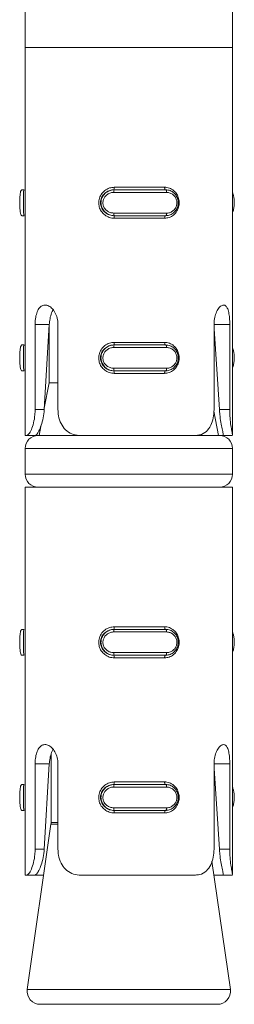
# Model space of a CAD drawing. Header units: millimetres. Extents: x 219 to 1654, y -143 to 1232.
# Tile 10 of 36: x 525.3 to 533.58, y 646.85 to 684.93. Entities that reach past the tile are written whole.
import ezdxf

# ---------------------------------------------------------------- set-up
doc = ezdxf.new("R2010")
doc.units = ezdxf.units.MM

msp = doc.modelspace()

# ---------------------------------------------------------------- linework, layer by layer
at = {"color": 7, "linetype": 'Continuous', "lineweight": 15}
for p, q in [((525.512, 685.853), (525.512, 683.853)), ((533.512, 683.853), (533.512, 685.853)), ((525.512, 683.853), (525.512, 668.853)), ((533.512, 683.853), (525.512, 683.853)), ((532.336, 683.853), (525.512, 683.853)), ((533.512, 683.853), (532.336, 683.853)), ((533.512, 668.871), (533.512, 683.853)), ((525.472, 678.353), (525.387, 678.353)), ((530.972, 678.253), (528.932, 678.253)), ((528.938, 678.353), (528.948, 678.353)), ((528.948, 678.353), (530.936, 678.353)), ((528.952, 678.453), (530.892, 678.453)), ((528.932, 677.453), (530.972, 677.453)), ((525.472, 677.353), (525.387, 677.353)), ((528.938, 677.353), (528.948, 677.353)), ((530.936, 677.353), (528.948, 677.353)), ((530.892, 677.253), (528.952, 677.253)), ((525.894, 669.853), (525.894, 673.147)), ((525.894, 673.147), (526.443, 673.147)), ((526.443, 673.147), (526.248, 669.853)), ((526.443, 673.152), (526.443, 670.893)), ((526.778, 673.147), (526.778, 669.853)), ((532.799, 669.853), (532.799, 673.147)), ((533.008, 669.853), (532.799, 672.975)), ((533.407, 673.147), (533.407, 669.853)), ((525.472, 672.353), (525.387, 672.353)), ((530.972, 672.253), (528.932, 672.253)), ((528.938, 672.353), (528.948, 672.353)), ((528.948, 672.353), (530.936, 672.353)), ((528.952, 672.453), (530.892, 672.453)), ((525.472, 671.353), (525.387, 671.353)), ((528.932, 671.453), (530.972, 671.453)), ((528.938, 671.353), (528.948, 671.353)), ((530.936, 671.353), (528.948, 671.353)), ((530.892, 671.253), (528.952, 671.253)), ((526.443, 670.893), (526.251, 669.907)), ((526.778, 670.893), (526.443, 670.893)), ((525.894, 669.853), (526.248, 669.853)), ((533.407, 669.853), (533.008, 669.853)), ((532.978, 668.853), (532.794, 669.799)), ((526.114, 669.205), (526.046, 668.853)), ((525.574, 668.853), (525.512, 668.853)), ((525.574, 668.853), (525.899, 668.853)), ((526.012, 668.853), (525.899, 668.853)), ((526.012, 668.853), (527.635, 668.853)), ((532.09, 668.853), (527.635, 668.853)), ((532.09, 668.853), (533.012, 668.853)), ((533.142, 668.853), (533.012, 668.853)), ((533.509, 668.853), (533.142, 668.853)), ((525.512, 668.353), (525.512, 667.353)), ((533.512, 667.353), (533.512, 668.353)), ((525.512, 666.853), (525.512, 651.853)), ((533.512, 666.853), (525.512, 666.853)), ((533.512, 651.871), (533.512, 666.853)), ((528.952, 661.453), (530.892, 661.453)), ((525.472, 661.353), (525.387, 661.353)), ((530.972, 661.253), (528.932, 661.253)), ((528.938, 661.353), (528.948, 661.353)), ((528.948, 661.353), (530.936, 661.353)), ((525.472, 660.353), (525.387, 660.353)), ((528.932, 660.453), (530.972, 660.453)), ((528.938, 660.353), (528.948, 660.353)), ((530.936, 660.353), (528.948, 660.353)), ((530.892, 660.253), (528.952, 660.253)), ((526.512, 656.527), (526.512, 653.889)), ((525.894, 652.853), (525.894, 656.147)), ((525.894, 656.147), (526.443, 656.147)), ((526.443, 656.147), (526.248, 652.853)), ((526.778, 656.147), (526.778, 652.853)), ((532.799, 652.853), (532.799, 656.147)), ((533.407, 656.147), (533.407, 652.853)), ((533.008, 652.853), (532.799, 655.975)), ((525.472, 655.353), (525.387, 655.353)), ((528.938, 655.353), (528.948, 655.353)), ((528.948, 655.353), (530.936, 655.353)), ((528.952, 655.453), (530.892, 655.453)), ((530.972, 655.253), (528.932, 655.253)), ((525.472, 654.353), (525.387, 654.353)), ((528.932, 654.453), (530.972, 654.453)), ((528.938, 654.353), (528.948, 654.353)), ((530.936, 654.353), (528.948, 654.353)), ((530.892, 654.253), (528.952, 654.253)), ((526.507, 653.818), (525.593, 647.424)), ((525.894, 652.853), (526.248, 652.853)), ((533.407, 652.853), (533.008, 652.853)), ((533.43, 647.424), (532.721, 652.389)), ((525.574, 651.853), (525.512, 651.853)), ((525.574, 651.853), (525.899, 651.853)), ((526.226, 651.853), (525.899, 651.853)), ((532.09, 651.853), (527.635, 651.853)), ((533.142, 651.853), (532.798, 651.853)), ((533.509, 651.853), (533.142, 651.853)), ((532.935, 646.853), (526.088, 646.853))]:
    msp.add_line(p, q, dxfattribs=at)
at = {"color": 8, "linetype": 'Continuous', "lineweight": 15}
for p, q in [((533.407, 673.147), (532.799, 673.147)), ((533.512, 668.353), (525.512, 668.353)), ((525.512, 667.353), (533.512, 667.353)), ((533.407, 656.147), (532.799, 656.147)), ((526.512, 653.889), (526.778, 653.889)), ((526.778, 653.818), (526.507, 653.818)), ((525.593, 647.424), (526.737, 647.424)), ((526.737, 647.424), (533.43, 647.424))]:
    msp.add_line(p, q, dxfattribs=at)
at = {"color": 7, "linetype": 'Continuous', "lineweight": 15, "flags": 128}
for points in [[(530.927, 678.353), (530.92, 678.355), (530.913, 678.361), (530.907, 678.37), (530.902, 678.382), (530.898, 678.398), (530.895, 678.415), (530.893, 678.434), (530.892, 678.453)], [(530.972, 678.253), (530.972, 678.273), (530.97, 678.291), (530.966, 678.309), (530.962, 678.324), (530.956, 678.336), (530.95, 678.345), (530.943, 678.351), (530.936, 678.353)], [(530.936, 677.353), (530.943, 677.355), (530.95, 677.361), (530.956, 677.37), (530.962, 677.382), (530.966, 677.398), (530.97, 677.415), (530.972, 677.434), (530.972, 677.453)], [(530.892, 677.253), (530.893, 677.273), (530.895, 677.291), (530.898, 677.309), (530.902, 677.324), (530.907, 677.336), (530.913, 677.345), (530.92, 677.351), (530.927, 677.353)], [(530.927, 672.353), (530.92, 672.355), (530.913, 672.361), (530.907, 672.37), (530.902, 672.382), (530.898, 672.398), (530.895, 672.415), (530.893, 672.434), (530.892, 672.453)], [(530.972, 672.253), (530.972, 672.273), (530.97, 672.291), (530.966, 672.309), (530.962, 672.324), (530.956, 672.336), (530.95, 672.345), (530.943, 672.351), (530.936, 672.353)], [(530.892, 671.253), (530.893, 671.273), (530.895, 671.291), (530.898, 671.309), (530.902, 671.324), (530.907, 671.336), (530.913, 671.345), (530.92, 671.351), (530.927, 671.353)], [(530.936, 671.353), (530.943, 671.355), (530.95, 671.361), (530.956, 671.37), (530.962, 671.382), (530.966, 671.398), (530.97, 671.415), (530.972, 671.434), (530.972, 671.453)], [(530.927, 661.353), (530.92, 661.355), (530.913, 661.361), (530.907, 661.37), (530.902, 661.382), (530.898, 661.398), (530.895, 661.415), (530.893, 661.434), (530.892, 661.453)], [(530.972, 661.253), (530.972, 661.273), (530.97, 661.291), (530.966, 661.309), (530.962, 661.324), (530.956, 661.336), (530.95, 661.345), (530.943, 661.351), (530.936, 661.353)], [(530.892, 660.253), (530.893, 660.273), (530.895, 660.291), (530.898, 660.309), (530.902, 660.324), (530.907, 660.336), (530.913, 660.345), (530.92, 660.351), (530.927, 660.353)], [(530.936, 660.353), (530.943, 660.355), (530.95, 660.361), (530.956, 660.37), (530.962, 660.382), (530.966, 660.398), (530.97, 660.415), (530.972, 660.434), (530.972, 660.453)], [(530.927, 655.353), (530.92, 655.355), (530.913, 655.361), (530.907, 655.37), (530.902, 655.382), (530.898, 655.398), (530.895, 655.415), (530.893, 655.434), (530.892, 655.453)], [(530.972, 655.253), (530.972, 655.273), (530.97, 655.291), (530.966, 655.309), (530.962, 655.324), (530.956, 655.336), (530.95, 655.345), (530.943, 655.351), (530.936, 655.353)], [(530.892, 654.253), (530.893, 654.273), (530.895, 654.291), (530.898, 654.309), (530.902, 654.324), (530.907, 654.336), (530.913, 654.345), (530.92, 654.351), (530.927, 654.353)], [(530.936, 654.353), (530.943, 654.355), (530.95, 654.361), (530.956, 654.37), (530.962, 654.382), (530.966, 654.398), (530.97, 654.415), (530.972, 654.434), (530.972, 654.453)]]:
    msp.add_lwpolyline(points, dxfattribs=at)
at = {"color": 7, "linetype": 'Continuous', "lineweight": 15}
for centre, radius, start, end in [((529.107, 678.278), 0.176, 154.6516, 187.9632), ((528.763, 678.429), 0.191, 336.6831, 7.37), ((529.107, 677.429), 0.176, 172.0368, 205.3484), ((528.763, 677.278), 0.191, 352.63, 23.3169), ((529.107, 672.278), 0.176, 154.651, 187.9639), ((528.763, 672.429), 0.191, 336.6831, 7.37), ((529.107, 671.429), 0.176, 172.0363, 205.3483), ((528.763, 671.278), 0.191, 352.6279, 23.319), ((526.012, 668.353), 0.5, 90, 180), ((533.012, 668.353), 0.5, 0, 90), ((526.012, 667.353), 0.5, 180, 270), ((533.012, 667.353), 0.5, 270, 0), ((528.763, 661.429), 0.191, 336.6831, 7.37), ((529.107, 661.278), 0.176, 154.6516, 187.9632), ((529.107, 660.429), 0.176, 172.0363, 205.3483), ((528.763, 660.278), 0.191, 352.6279, 23.319), ((529.107, 655.278), 0.176, 154.6538, 187.9617), ((528.763, 655.429), 0.191, 336.6817, 7.3714), ((529.107, 654.429), 0.176, 172.0383, 205.3462), ((528.763, 654.278), 0.191, 352.6286, 23.3183), ((526.012, 653.889), 0.5, 351.8699, 0), ((526.088, 647.353), 0.5, 171.8699, 270), ((532.935, 647.353), 0.5, 270, 8.1301)]:
    msp.add_arc(centre, radius, start, end, dxfattribs=at)
for points, knots in [([(525.387, 678.353), (525.387, 678.353), (525.387, 678.353), (525.346, 678.332), (525.327, 678.244), (525.309, 678.108), (525.302, 677.944), (525.302, 677.778), (525.308, 677.624), (525.321, 677.493), (525.345, 677.395), (525.361, 677.358), (525.387, 677.353), (525.387, 677.353), (525.387, 677.353)], [0, 0, 0, 0, 0.0000375, 0.1122182, 0.2244885, 0.3370994, 0.4455871, 0.5475423, 0.6461679, 0.7467864, 0.8524242, 0.9632484, 0.9999625, 1, 1, 1, 1]), ([(525.472, 677.353), (525.472, 677.353), (525.447, 677.353), (525.463, 677.371), (525.445, 677.45), (525.45, 677.58), (525.453, 677.743), (525.453, 677.911), (525.451, 678.066), (525.449, 678.199), (525.447, 678.301), (525.468, 678.346), (525.46, 678.353), (525.472, 678.353), (525.472, 678.353)], [0, 0, 0, 0, 0.000041, 0.101134, 0.213606, 0.327133, 0.435874, 0.53619, 0.632078, 0.730793, 0.836856, 0.949305, 0.999959, 1, 1, 1, 1]), ([(528.952, 677.253), (528.921, 677.255), (528.82, 677.259), (528.66, 677.317), (528.503, 677.439), (528.395, 677.599), (528.343, 677.784), (528.352, 677.985), (528.432, 678.179), (528.575, 678.335), (528.757, 678.435), (528.889, 678.447), (528.952, 678.453)], [0, 0, 0, 0, 0.0499697, 0.1607262, 0.2659746, 0.3652581, 0.4629725, 0.5656694, 0.6760239, 0.789422, 0.9004697, 1, 1, 1, 1]), ([(528.938, 678.353), (528.938, 678.353), (528.885, 678.353), (528.77, 678.336), (528.615, 678.256), (528.491, 678.126), (528.422, 677.963), (528.414, 677.795), (528.46, 677.64), (528.552, 677.507), (528.688, 677.405), (528.824, 677.36), (528.911, 677.353), (528.938, 677.353), (528.938, 677.353)], [0, 0, 0, 0, 0.000038, 0.101123, 0.213604, 0.327136, 0.435875, 0.536192, 0.632081, 0.730798, 0.836851, 0.949317, 0.999962, 1, 1, 1, 1]), ([(528.948, 677.353), (528.948, 677.353), (528.888, 677.353), (528.77, 677.374), (528.613, 677.463), (528.496, 677.598), (528.436, 677.762), (528.434, 677.929), (528.484, 678.083), (528.582, 678.214), (528.72, 678.311), (528.851, 678.349), (528.928, 678.353), (528.948, 678.353), (528.948, 678.353)], [0, 0, 0, 0, 0.0000375, 0.1122261, 0.2244919, 0.337097, 0.4455855, 0.5475399, 0.6461696, 0.7467826, 0.8524175, 0.9632335, 0.9999625, 1, 1, 1, 1]), ([(528.932, 678.253), (528.916, 678.253), (528.852, 678.25), (528.745, 678.219), (528.631, 678.142), (528.55, 678.037), (528.508, 677.914), (528.509, 677.78), (528.56, 677.648), (528.657, 677.541), (528.786, 677.467), (528.883, 677.458), (528.932, 677.453)], [0, 0, 0, 0, 0.03729, 0.149823, 0.256283, 0.356422, 0.453445, 0.553207, 0.659991, 0.772409, 0.885901, 1, 1, 1, 1]), ([(530.892, 678.453), (530.922, 678.452), (531.017, 678.447), (531.167, 678.39), (531.313, 678.267), (531.411, 678.107), (531.459, 677.922), (531.451, 677.722), (531.378, 677.527), (531.245, 677.371), (531.076, 677.271), (530.951, 677.259), (530.892, 677.253)], [0, 0, 0, 0, 0.049964, 0.160728, 0.265969, 0.365258, 0.46297, 0.565666, 0.676019, 0.789422, 0.900462, 1, 1, 1, 1]), ([(530.936, 678.353), (530.937, 678.353), (530.992, 678.353), (531.107, 678.332), (531.255, 678.244), (531.364, 678.108), (531.421, 677.944), (531.423, 677.778), (531.375, 677.624), (531.284, 677.493), (531.153, 677.395), (531.03, 677.358), (530.955, 677.353), (530.937, 677.353), (530.936, 677.353)], [0, 0, 0, 0, 0.00004, 0.112227, 0.22449, 0.337101, 0.445587, 0.547541, 0.646163, 0.746789, 0.852426, 0.96324, 0.99996, 1, 1, 1, 1]), ([(530.972, 677.453), (530.987, 677.454), (531.048, 677.456), (531.148, 677.487), (531.255, 677.564), (531.329, 677.669), (531.368, 677.792), (531.367, 677.926), (531.32, 678.058), (531.231, 678.166), (531.11, 678.239), (531.018, 678.248), (530.972, 678.253)], [0, 0, 0, 0, 0.037288, 0.149823, 0.256279, 0.356417, 0.453446, 0.55321, 0.660003, 0.772424, 0.885918, 1, 1, 1, 1]), ([(533.512, 677.463), (533.514, 677.466), (533.534, 677.497), (533.559, 677.602), (533.58, 677.761), (533.581, 677.929), (533.564, 678.081), (533.54, 678.188), (533.518, 678.228), (533.512, 678.238)], [0, 0, 0, 0, 0.0166151, 0.21505, 0.4062238, 0.5858856, 0.7596781, 0.9369848, 1, 1, 1, 1]), ([(525.894, 673.147), (525.896, 673.2), (525.9, 673.336), (525.937, 673.543), (526.014, 673.736), (526.127, 673.864), (526.268, 673.911), (526.422, 673.873), (526.571, 673.756), (526.693, 673.57), (526.766, 673.356), (526.774, 673.209), (526.778, 673.147)], [0, 0, 0, 0, 0.067542, 0.172851, 0.279382, 0.387322, 0.49468, 0.600404, 0.705958, 0.813031, 0.921038, 1, 1, 1, 1]), ([(526.59, 673.709), (526.584, 673.702), (526.542, 673.65), (526.493, 673.489), (526.454, 673.297), (526.445, 673.18), (526.443, 673.147)], [0, 0, 0, 0, 0.056956, 0.452506, 0.845428, 1, 1, 1, 1]), ([(532.799, 673.147), (532.801, 673.2), (532.806, 673.336), (532.855, 673.543), (532.944, 673.736), (533.054, 673.864), (533.165, 673.911), (533.26, 673.873), (533.333, 673.756), (533.38, 673.57), (533.404, 673.356), (533.406, 673.209), (533.407, 673.147)], [0, 0, 0, 0, 0.067542, 0.172852, 0.279382, 0.387324, 0.494686, 0.600406, 0.705956, 0.81303, 0.921038, 1, 1, 1, 1]), ([(525.387, 672.353), (525.387, 672.353), (525.387, 672.353), (525.346, 672.332), (525.327, 672.244), (525.309, 672.108), (525.302, 671.944), (525.302, 671.778), (525.308, 671.624), (525.321, 671.493), (525.345, 671.395), (525.361, 671.358), (525.387, 671.353), (525.387, 671.353), (525.387, 671.353)], [0, 0, 0, 0, 0.000038, 0.112218, 0.224489, 0.3371, 0.445585, 0.547543, 0.646168, 0.746787, 0.852425, 0.963248, 0.999962, 1, 1, 1, 1]), ([(525.472, 671.353), (525.472, 671.353), (525.447, 671.353), (525.463, 671.371), (525.445, 671.45), (525.45, 671.58), (525.453, 671.743), (525.453, 671.911), (525.451, 672.066), (525.449, 672.199), (525.447, 672.301), (525.468, 672.346), (525.46, 672.353), (525.472, 672.353), (525.472, 672.353)], [0, 0, 0, 0, 0.0000411, 0.101134, 0.2136062, 0.3271325, 0.4358737, 0.5361918, 0.632078, 0.7307923, 0.8368552, 0.9493052, 0.9999589, 1, 1, 1, 1]), ([(528.952, 671.253), (528.921, 671.255), (528.82, 671.259), (528.66, 671.317), (528.503, 671.439), (528.395, 671.599), (528.343, 671.784), (528.352, 671.985), (528.432, 672.179), (528.575, 672.335), (528.757, 672.435), (528.889, 672.447), (528.952, 672.453)], [0, 0, 0, 0, 0.0499697, 0.1607262, 0.2659758, 0.3652577, 0.4629721, 0.565669, 0.6760254, 0.789422, 0.9004697, 1, 1, 1, 1]), ([(528.938, 672.353), (528.938, 672.353), (528.885, 672.353), (528.77, 672.336), (528.615, 672.256), (528.491, 672.126), (528.422, 671.963), (528.414, 671.795), (528.46, 671.64), (528.552, 671.507), (528.688, 671.405), (528.824, 671.36), (528.911, 671.353), (528.938, 671.353), (528.938, 671.353)], [0, 0, 0, 0, 0.000038, 0.101123, 0.213604, 0.327136, 0.435873, 0.536192, 0.632079, 0.730797, 0.836851, 0.949317, 0.999962, 1, 1, 1, 1]), ([(528.948, 671.353), (528.948, 671.353), (528.888, 671.353), (528.77, 671.374), (528.613, 671.463), (528.496, 671.598), (528.436, 671.762), (528.434, 671.929), (528.484, 672.083), (528.582, 672.214), (528.72, 672.311), (528.851, 672.349), (528.928, 672.353), (528.948, 672.353), (528.948, 672.353)], [0, 0, 0, 0, 0.000038, 0.112226, 0.224492, 0.337099, 0.445585, 0.547539, 0.646169, 0.746782, 0.852418, 0.963233, 0.999962, 1, 1, 1, 1]), ([(528.932, 672.253), (528.916, 672.253), (528.852, 672.25), (528.745, 672.219), (528.631, 672.142), (528.55, 672.037), (528.508, 671.914), (528.509, 671.78), (528.56, 671.648), (528.657, 671.541), (528.786, 671.467), (528.883, 671.458), (528.932, 671.453)], [0, 0, 0, 0, 0.03729, 0.149823, 0.256282, 0.356421, 0.453446, 0.553205, 0.659992, 0.772408, 0.885902, 1, 1, 1, 1]), ([(530.892, 672.453), (530.922, 672.452), (531.017, 672.447), (531.167, 672.39), (531.313, 672.267), (531.411, 672.107), (531.459, 671.922), (531.451, 671.722), (531.378, 671.527), (531.245, 671.371), (531.076, 671.271), (530.951, 671.259), (530.892, 671.253)], [0, 0, 0, 0, 0.0499638, 0.1607275, 0.2659698, 0.3652589, 0.4629703, 0.5656668, 0.6760175, 0.7894217, 0.9004622, 1, 1, 1, 1]), ([(530.936, 672.353), (530.937, 672.353), (530.992, 672.353), (531.107, 672.332), (531.255, 672.244), (531.364, 672.108), (531.421, 671.944), (531.423, 671.778), (531.375, 671.624), (531.284, 671.493), (531.153, 671.395), (531.03, 671.358), (530.955, 671.353), (530.937, 671.353), (530.936, 671.353)], [0, 0, 0, 0, 0.00004, 0.112227, 0.22449, 0.337101, 0.445585, 0.547542, 0.646164, 0.746789, 0.852426, 0.96324, 0.99996, 1, 1, 1, 1]), ([(530.972, 671.453), (530.987, 671.454), (531.048, 671.456), (531.148, 671.487), (531.255, 671.564), (531.329, 671.669), (531.368, 671.792), (531.367, 671.926), (531.32, 672.058), (531.231, 672.166), (531.11, 672.239), (531.018, 672.248), (530.972, 672.253)], [0, 0, 0, 0, 0.037288, 0.149824, 0.256278, 0.356419, 0.453445, 0.553209, 0.660002, 0.772426, 0.885918, 1, 1, 1, 1]), ([(533.512, 671.463), (533.514, 671.466), (533.534, 671.497), (533.559, 671.602), (533.58, 671.761), (533.581, 671.929), (533.564, 672.081), (533.54, 672.188), (533.518, 672.228), (533.512, 672.238)], [0, 0, 0, 0, 0.016615, 0.215053, 0.406223, 0.585885, 0.759678, 0.936985, 1, 1, 1, 1]), ([(525.574, 668.853), (525.599, 668.864), (525.649, 668.885), (525.752, 669.063), (525.839, 669.327), (525.888, 669.605), (525.893, 669.784), (525.894, 669.853)], [0, 0, 0, 0, 0.227115, 0.454906, 0.667251, 0.872125, 1, 1, 1, 1]), ([(526.248, 669.853), (526.237, 669.744), (526.216, 669.527), (526.134, 669.235), (526.04, 669.014), (525.951, 668.877), (525.916, 668.861), (525.899, 668.853)], [0, 0, 0, 0, 0.201316, 0.402862, 0.601711, 0.799284, 1, 1, 1, 1]), ([(526.778, 669.853), (526.782, 669.774), (526.792, 669.584), (526.885, 669.305), (527.06, 669.059), (527.302, 668.899), (527.507, 668.855), (527.621, 668.853), (527.635, 668.853)], [0, 0, 0, 0, 0.147078, 0.351356, 0.555308, 0.760046, 0.971385, 1, 1, 1, 1]), ([(532.09, 668.853), (532.142, 668.857), (532.295, 668.867), (532.509, 668.984), (532.682, 669.227), (532.781, 669.528), (532.793, 669.746), (532.799, 669.853)], [0, 0, 0, 0, 0.128836, 0.376938, 0.595709, 0.802063, 1, 1, 1, 1]), ([(533.142, 668.853), (533.144, 668.854), (533.155, 668.856), (533.154, 668.909), (533.116, 669.09), (533.064, 669.354), (533.026, 669.621), (533.013, 669.79), (533.008, 669.853)], [0, 0, 0, 0, 0.043602, 0.263292, 0.483761, 0.685845, 0.883205, 1, 1, 1, 1]), ([(533.407, 669.853), (533.41, 669.743), (533.415, 669.522), (533.45, 669.228), (533.487, 669.007), (533.511, 668.889), (533.51, 668.875), (533.509, 668.871)], [0, 0, 0, 0, 0.2238092, 0.4476314, 0.6711921, 0.8967804, 1, 1, 1, 1]), ([(528.952, 660.253), (528.921, 660.255), (528.82, 660.259), (528.66, 660.317), (528.503, 660.439), (528.395, 660.599), (528.343, 660.784), (528.352, 660.985), (528.432, 661.179), (528.575, 661.335), (528.757, 661.435), (528.889, 661.447), (528.952, 661.453)], [0, 0, 0, 0, 0.0499697, 0.1607262, 0.2659758, 0.3652577, 0.4629721, 0.565669, 0.6760254, 0.789422, 0.9004697, 1, 1, 1, 1]), ([(530.892, 661.453), (530.922, 661.452), (531.017, 661.447), (531.167, 661.39), (531.313, 661.267), (531.411, 661.107), (531.459, 660.922), (531.451, 660.722), (531.378, 660.527), (531.245, 660.371), (531.076, 660.271), (530.951, 660.259), (530.892, 660.253)], [0, 0, 0, 0, 0.0499638, 0.1607275, 0.2659698, 0.3652589, 0.4629703, 0.5656668, 0.6760175, 0.7894217, 0.9004622, 1, 1, 1, 1]), ([(525.387, 661.353), (525.387, 661.353), (525.387, 661.353), (525.346, 661.332), (525.327, 661.244), (525.309, 661.108), (525.302, 660.944), (525.302, 660.778), (525.308, 660.624), (525.321, 660.493), (525.345, 660.395), (525.361, 660.358), (525.387, 660.353), (525.387, 660.353), (525.387, 660.353)], [0, 0, 0, 0, 0.000038, 0.112218, 0.224489, 0.3371, 0.445585, 0.547543, 0.646168, 0.746787, 0.852425, 0.963248, 0.999962, 1, 1, 1, 1]), ([(525.472, 660.353), (525.472, 660.353), (525.447, 660.353), (525.463, 660.371), (525.445, 660.45), (525.45, 660.58), (525.453, 660.743), (525.453, 660.911), (525.451, 661.066), (525.449, 661.199), (525.447, 661.301), (525.468, 661.346), (525.46, 661.353), (525.472, 661.353), (525.472, 661.353)], [0, 0, 0, 0, 0.0000411, 0.101134, 0.2136062, 0.3271325, 0.4358737, 0.5361918, 0.632078, 0.7307923, 0.8368552, 0.9493052, 0.9999589, 1, 1, 1, 1]), ([(528.938, 661.353), (528.938, 661.353), (528.885, 661.353), (528.77, 661.336), (528.615, 661.256), (528.491, 661.126), (528.422, 660.963), (528.414, 660.795), (528.46, 660.64), (528.552, 660.507), (528.688, 660.405), (528.824, 660.36), (528.911, 660.353), (528.938, 660.353), (528.938, 660.353)], [0, 0, 0, 0, 0.000038, 0.101123, 0.213604, 0.327136, 0.435873, 0.536192, 0.632079, 0.730797, 0.836851, 0.949317, 0.999962, 1, 1, 1, 1]), ([(528.948, 660.353), (528.948, 660.353), (528.888, 660.353), (528.77, 660.374), (528.613, 660.463), (528.496, 660.598), (528.436, 660.762), (528.434, 660.929), (528.484, 661.083), (528.582, 661.214), (528.72, 661.311), (528.851, 661.349), (528.928, 661.353), (528.948, 661.353), (528.948, 661.353)], [0, 0, 0, 0, 0.000038, 0.112226, 0.224492, 0.337099, 0.445585, 0.547539, 0.646169, 0.746782, 0.852418, 0.963233, 0.999962, 1, 1, 1, 1]), ([(528.932, 661.253), (528.916, 661.253), (528.852, 661.25), (528.745, 661.219), (528.631, 661.142), (528.55, 661.037), (528.508, 660.914), (528.509, 660.78), (528.56, 660.648), (528.657, 660.541), (528.786, 660.467), (528.883, 660.458), (528.932, 660.453)], [0, 0, 0, 0, 0.03729, 0.149823, 0.256282, 0.356421, 0.453446, 0.553205, 0.659992, 0.772408, 0.885902, 1, 1, 1, 1]), ([(530.936, 661.353), (530.937, 661.353), (530.992, 661.353), (531.107, 661.332), (531.255, 661.244), (531.364, 661.108), (531.421, 660.944), (531.423, 660.778), (531.375, 660.624), (531.284, 660.493), (531.153, 660.395), (531.03, 660.358), (530.955, 660.353), (530.937, 660.353), (530.936, 660.353)], [0, 0, 0, 0, 0.00004, 0.112227, 0.22449, 0.337101, 0.445585, 0.547542, 0.646164, 0.746789, 0.852426, 0.96324, 0.99996, 1, 1, 1, 1]), ([(530.972, 660.453), (530.987, 660.454), (531.048, 660.456), (531.148, 660.487), (531.255, 660.564), (531.329, 660.669), (531.368, 660.792), (531.367, 660.926), (531.32, 661.058), (531.231, 661.166), (531.11, 661.239), (531.018, 661.248), (530.972, 661.253)], [0, 0, 0, 0, 0.037288, 0.149824, 0.256278, 0.356419, 0.453445, 0.553209, 0.660002, 0.772426, 0.885918, 1, 1, 1, 1]), ([(533.512, 660.463), (533.514, 660.466), (533.534, 660.497), (533.559, 660.602), (533.58, 660.761), (533.581, 660.929), (533.564, 661.081), (533.54, 661.188), (533.518, 661.228), (533.512, 661.238)], [0, 0, 0, 0, 0.016615, 0.215053, 0.406223, 0.585885, 0.759678, 0.936985, 1, 1, 1, 1]), ([(525.894, 656.147), (525.896, 656.2), (525.9, 656.336), (525.937, 656.543), (526.014, 656.736), (526.127, 656.864), (526.268, 656.911), (526.422, 656.873), (526.571, 656.756), (526.693, 656.57), (526.766, 656.356), (526.774, 656.209), (526.778, 656.147)], [0, 0, 0, 0, 0.067545, 0.17285, 0.279383, 0.387322, 0.49468, 0.600403, 0.705957, 0.813029, 0.921036, 1, 1, 1, 1]), ([(532.799, 656.147), (532.801, 656.2), (532.806, 656.336), (532.855, 656.543), (532.944, 656.736), (533.054, 656.864), (533.165, 656.911), (533.26, 656.873), (533.333, 656.756), (533.38, 656.57), (533.404, 656.356), (533.406, 656.209), (533.407, 656.147)], [0, 0, 0, 0, 0.067545, 0.172851, 0.279383, 0.387324, 0.494685, 0.600405, 0.705955, 0.813028, 0.921036, 1, 1, 1, 1]), ([(526.59, 656.709), (526.584, 656.702), (526.542, 656.65), (526.493, 656.489), (526.454, 656.297), (526.445, 656.18), (526.443, 656.147)], [0, 0, 0, 0, 0.056959, 0.452508, 0.845417, 1, 1, 1, 1]), ([(525.387, 655.353), (525.387, 655.353), (525.387, 655.353), (525.346, 655.332), (525.327, 655.244), (525.309, 655.108), (525.302, 654.944), (525.302, 654.778), (525.308, 654.624), (525.321, 654.493), (525.345, 654.395), (525.361, 654.358), (525.387, 654.353), (525.387, 654.353), (525.387, 654.353)], [0, 0, 0, 0, 0.000038, 0.112219, 0.224488, 0.337101, 0.445589, 0.547541, 0.646169, 0.746786, 0.852424, 0.963248, 0.999962, 1, 1, 1, 1]), ([(525.472, 654.353), (525.472, 654.353), (525.447, 654.353), (525.463, 654.371), (525.445, 654.45), (525.45, 654.58), (525.453, 654.743), (525.453, 654.911), (525.451, 655.066), (525.449, 655.199), (525.447, 655.301), (525.468, 655.346), (525.46, 655.353), (525.472, 655.353), (525.472, 655.353)], [0, 0, 0, 0, 0.0000411, 0.1011339, 0.2136059, 0.3271321, 0.4358753, 0.5361888, 0.6320771, 0.7307931, 0.8368559, 0.9493051, 0.9999589, 1, 1, 1, 1]), ([(528.952, 654.253), (528.921, 654.255), (528.82, 654.259), (528.66, 654.317), (528.503, 654.439), (528.395, 654.599), (528.343, 654.784), (528.352, 654.985), (528.432, 655.179), (528.575, 655.335), (528.757, 655.435), (528.889, 655.447), (528.952, 655.453)], [0, 0, 0, 0, 0.0499699, 0.1607257, 0.265974, 0.3652575, 0.4629718, 0.5656707, 0.6760252, 0.7894218, 0.9004694, 1, 1, 1, 1]), ([(528.938, 655.353), (528.938, 655.353), (528.885, 655.353), (528.77, 655.336), (528.615, 655.256), (528.491, 655.126), (528.422, 654.963), (528.414, 654.795), (528.46, 654.64), (528.552, 654.507), (528.688, 654.405), (528.824, 654.36), (528.911, 654.353), (528.938, 654.353), (528.938, 654.353)], [0, 0, 0, 0, 0.000038, 0.101123, 0.213604, 0.327135, 0.435877, 0.536191, 0.632079, 0.730799, 0.836851, 0.949317, 0.999962, 1, 1, 1, 1]), ([(528.948, 654.353), (528.948, 654.353), (528.888, 654.353), (528.77, 654.374), (528.613, 654.463), (528.496, 654.598), (528.436, 654.762), (528.434, 654.929), (528.484, 655.083), (528.582, 655.214), (528.72, 655.311), (528.851, 655.349), (528.928, 655.353), (528.948, 655.353), (528.948, 655.353)], [0, 0, 0, 0, 0.000038, 0.112227, 0.224491, 0.337098, 0.445587, 0.547539, 0.646171, 0.746782, 0.852417, 0.963233, 0.999962, 1, 1, 1, 1]), ([(530.892, 655.453), (530.922, 655.452), (531.017, 655.447), (531.167, 655.39), (531.313, 655.267), (531.411, 655.107), (531.459, 654.922), (531.451, 654.722), (531.378, 654.527), (531.245, 654.371), (531.076, 654.271), (530.951, 654.259), (530.892, 654.253)], [0, 0, 0, 0, 0.049964, 0.160728, 0.265969, 0.365258, 0.462969, 0.565668, 0.676019, 0.789421, 0.900462, 1, 1, 1, 1]), ([(530.936, 655.353), (530.937, 655.353), (530.992, 655.353), (531.107, 655.332), (531.255, 655.244), (531.364, 655.108), (531.421, 654.944), (531.423, 654.778), (531.375, 654.624), (531.284, 654.493), (531.153, 654.395), (531.03, 654.358), (530.955, 654.353), (530.937, 654.353), (530.936, 654.353)], [0, 0, 0, 0, 0.0000401, 0.1122272, 0.2244894, 0.3371019, 0.4455881, 0.5475403, 0.6461647, 0.7467883, 0.8524257, 0.9632395, 0.9999599, 1, 1, 1, 1]), ([(528.932, 655.253), (528.916, 655.253), (528.852, 655.25), (528.745, 655.219), (528.631, 655.142), (528.55, 655.037), (528.508, 654.914), (528.509, 654.78), (528.56, 654.648), (528.657, 654.541), (528.786, 654.467), (528.883, 654.458), (528.932, 654.453)], [0, 0, 0, 0, 0.03729, 0.149823, 0.256285, 0.356419, 0.453444, 0.553209, 0.659991, 0.772408, 0.885901, 1, 1, 1, 1]), ([(530.972, 654.453), (530.987, 654.454), (531.048, 654.456), (531.148, 654.487), (531.255, 654.564), (531.329, 654.669), (531.368, 654.792), (531.367, 654.926), (531.32, 655.058), (531.231, 655.166), (531.11, 655.239), (531.018, 655.248), (530.972, 655.253)], [0, 0, 0, 0, 0.037288, 0.149823, 0.25628, 0.356416, 0.453445, 0.553212, 0.660002, 0.772426, 0.885918, 1, 1, 1, 1]), ([(533.512, 654.463), (533.514, 654.466), (533.534, 654.497), (533.559, 654.602), (533.58, 654.761), (533.581, 654.929), (533.564, 655.081), (533.54, 655.188), (533.518, 655.228), (533.512, 655.238)], [0, 0, 0, 0, 0.0166131, 0.2150516, 0.4062259, 0.585884, 0.7596808, 0.9369846, 1, 1, 1, 1]), ([(525.574, 651.853), (525.599, 651.864), (525.649, 651.885), (525.752, 652.063), (525.839, 652.327), (525.888, 652.605), (525.893, 652.784), (525.894, 652.853)], [0, 0, 0, 0, 0.227115, 0.454905, 0.667249, 0.872123, 1, 1, 1, 1]), ([(526.248, 652.853), (526.237, 652.744), (526.216, 652.527), (526.134, 652.235), (526.04, 652.014), (525.951, 651.877), (525.916, 651.861), (525.899, 651.853)], [0, 0, 0, 0, 0.201316, 0.402862, 0.60171, 0.799285, 1, 1, 1, 1]), ([(526.778, 652.853), (526.782, 652.774), (526.792, 652.584), (526.885, 652.305), (527.06, 652.059), (527.302, 651.899), (527.507, 651.855), (527.621, 651.853), (527.635, 651.853)], [0, 0, 0, 0, 0.147078, 0.351358, 0.555309, 0.760046, 0.971385, 1, 1, 1, 1]), ([(532.09, 651.853), (532.142, 651.857), (532.295, 651.867), (532.509, 651.984), (532.682, 652.227), (532.781, 652.528), (532.793, 652.746), (532.799, 652.853)], [0, 0, 0, 0, 0.128836, 0.376937, 0.595709, 0.802059, 1, 1, 1, 1]), ([(533.142, 651.853), (533.144, 651.854), (533.155, 651.856), (533.154, 651.909), (533.116, 652.09), (533.064, 652.355), (533.026, 652.621), (533.013, 652.79), (533.008, 652.853)], [0, 0, 0, 0, 0.043602, 0.263292, 0.483762, 0.685845, 0.883203, 1, 1, 1, 1]), ([(533.407, 652.853), (533.41, 652.743), (533.415, 652.522), (533.45, 652.228), (533.487, 652.007), (533.511, 651.889), (533.51, 651.875), (533.509, 651.871)], [0, 0, 0, 0, 0.223814, 0.447632, 0.671192, 0.89678, 1, 1, 1, 1])]:
    msp.add_open_spline(points, degree=3, knots=knots, dxfattribs=at)

doc.saveas('drawing.dxf')
